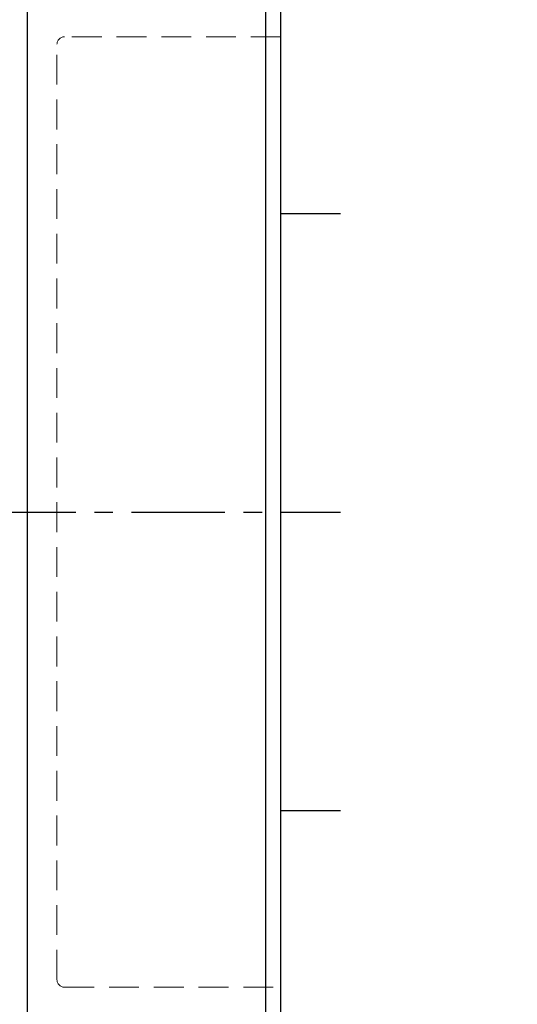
# Model space of a CAD drawing. Header units: millimetres. Extents: x -96 to 611, y -107 to 115.
# Tile 95 of 97: x 416 to 449, y -33 to 33. Entities that reach past the tile are written whole.
import ezdxf

# ---------------------------------------------------------------- set-up
doc = ezdxf.new("R2010")
doc.units = ezdxf.units.MM
doc.linetypes.add('CENTER', pattern=[2, 1.25, -0.25, 0.25, -0.25])
doc.linetypes.add('DASHED', pattern=[0.75, 0.5, -0.25])
for name, color, linetype in [('CL', 1, 'CENTER'), ('DIM', 4, 'Continuous'), ('HID', 2, 'DASHED'), ('OUT', 3, 'Continuous')]:
    doc.layers.add(name, color=color, linetype=linetype)
doc.styles.add('DIM-7', font='SIMPLEX.shx', dxfattribs={"width": 0.7, "bigfont": 'chineset.shx'})
doc.dimstyles.new('CNS', dxfattribs={"dimtxt": 3.5, "dimasz": 2.5, "dimexe": 1, "dimexo": 1.5, "dimgap": 0.09, "dimtad": 0, "dimdsep": 46, "dimtxsty": 'DIM-7', "dimcen": 0.09, "dimclrd": 1, "dimclre": 1, "dimclrt": 4, "dimadec": 0, "dimazin": 0, "dimtfac": 1, "dimtix": 1, "dimtmove": 2, "dimatfit": 3, "dimfxl": 1, "dimtvp": 0.971429, "dimtolj": 1, "dimarcsym": 0})

# ---------------------------------------------------------------- blocks, each defined once
blk = doc.blocks.new('*D17')
at = {"layer": 'DEFPOINTS', "color": 0}
for p in [(432.26, 50), (432.26, -50), (458.15, -50)]:
    blk.add_point(p, dxfattribs=at)
at = {"layer": 'DIM', "color": 7, "lineweight": -2}
for p, q in [((434.51, 50), (459.65, 50)), ((458.15, 46.25), (458.15, -46.25)), ((434.51, -50), (459.65, -50))]:
    blk.add_line(p, q, dxfattribs=at)
at = {"layer": 'DIM', "color": 7}
for points in [[(457.525, 46.25), (458.775, 46.25), (458.15, 50)], [(457.525, -46.25), (458.775, -46.25), (458.15, -50)]]:
    blk.add_solid(points, dxfattribs=at)
at = {"layer": 'DIM', "color": 7, "insert": (453.05, 0), "char_height": 5.25, "attachment_point": 5, "rotation": 90, "style": 'DIM-7'}
blk.add_mtext('\\A1;%%C100', dxfattribs=at)
blk = doc.blocks.new('*D20')
at = {"layer": 'DEFPOINTS', "color": 0}
for p in [(333.26, -30.85), (433.26, -49), (433.26, -86.057)]:
    blk.add_point(p, dxfattribs=at)
at = {"layer": 'DIM', "color": 7, "lineweight": -2}
for p, q in [((333.26, -33.1), (333.26, -87.557)), ((433.26, -51.25), (433.26, -87.557)), ((337.01, -86.057), (429.51, -86.057))]:
    blk.add_line(p, q, dxfattribs=at)
at = {"layer": 'DIM', "color": 7}
for points in [[(337.01, -85.432), (337.01, -86.682), (333.26, -86.057)], [(429.51, -85.432), (429.51, -86.682), (433.26, -86.057)]]:
    blk.add_solid(points, dxfattribs=at)
at = {"layer": 'DIM', "color": 7, "insert": (383.26, -80.957), "char_height": 5.25, "attachment_point": 5, "style": 'DIM-7'}
blk.add_mtext('\\A1;100', dxfattribs=at)

msp = doc.modelspace()

# ---------------------------------------------------------------- linework, layer by layer
for p, q in [((433.26, 20), (437.26, 20)), ((433.26, -20), (437.26, -20))]:
    msp.add_line(p, q)
at = {"layer": 'CL', "color": 0, "ltscale": 5}
msp.add_line((323.266, 0), (437.26, 0), dxfattribs=at)
at = {"layer": 'DIM', "color": 7}
for p, q in [((416.26, 50), (416.26, -50)), ((432.26, -50), (432.26, 50))]:
    msp.add_line(p, q, dxfattribs=at)
at = {"layer": 'HID', "color": 7, "lineweight": 15, "ltscale": 4}
for p, q in [((433.26, 31.85), (418.76, 31.85)), ((418.26, -31.35), (418.26, 31.35)), ((418.76, -31.85), (433.26, -31.85))]:
    msp.add_line(p, q, dxfattribs=at)
for centre, start, end in [((418.76, 31.35), 90, 180), ((418.76, -31.35), 180, 270)]:
    msp.add_arc(centre, 0.5, start, end, dxfattribs=at)
at = {"layer": 'OUT', "color": 7}
for p, q in [((433.26, 0), (433.26, 49)), ((433.26, -49), (433.26, 0))]:
    msp.add_line(p, q, dxfattribs=at)
msp.add_point((433.26, 0), dxfattribs=at)

# ---------------------------------------------------------------- dimensions: what is measured, and where the dimension line sits
at = {"layer": 'DIM', "color": 7}
dim = msp.add_linear_dim(base=(458.15, -50), p1=(432.26, 50), p2=(432.26, -50), angle=90, text='%%C<>', dimstyle='CNS', override={"dimscale": 1.5, "dimclrd": 7, "dimclre": 7, "dimclrt": 7}, dxfattribs=at)
dim.commit()
dim.dimension.update_dxf_attribs({"geometry": '*D17', "text_midpoint": (453.05, 0)})
dim = msp.add_linear_dim(base=(433.26, -86.057), p1=(333.26, -30.85), p2=(433.26, -49), dimstyle='CNS', override={"dimscale": 1.5, "dimclrd": 7, "dimclre": 7, "dimclrt": 7}, dxfattribs=at)
dim.commit()
dim.dimension.update_dxf_attribs({"geometry": '*D20', "text_midpoint": (383.26, -80.957)})

doc.saveas('drawing.dxf')
